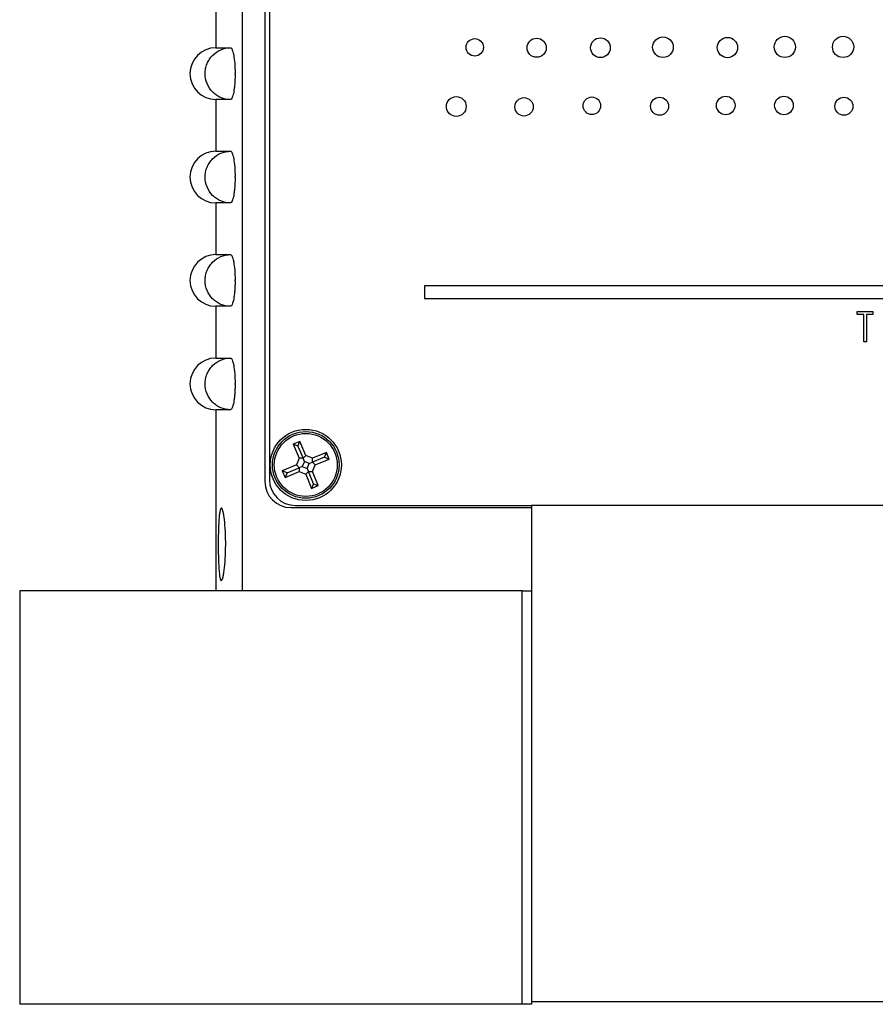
# Model space of a CAD drawing. Header units: inches. Extents: x 6.4 to 30, y 4.1 to 18.2.
# Tile 5 of 34: x 11.7 to 13.8, y 8.5 to 10.9. Entities that reach past the tile are written whole.
import ezdxf

# ---------------------------------------------------------------- set-up
doc = ezdxf.new("R2010")
doc.units = ezdxf.units.IN
doc.header["$LTSCALE"] = 2
doc.header["$MEASUREMENT"] = 0

msp = doc.modelspace()

# ---------------------------------------------------------------- linework, layer by layer
at = {"color": 7, "linetype": 'Continuous', "lineweight": 25}
for p, q in [((12.2413, 13.1556), (12.2413, 9.4836)), ((12.2963, 13.1586), (12.2963, 9.7476)), ((12.3073, 13.1506), (12.3073, 9.7526)), ((12.1777, 10.9211), (12.1777, 10.7961)), ((12.1777, 10.7961), (12.2133, 10.7961)), ((12.2242, 10.7323), (12.2242, 10.7349)), ((12.1777, 10.6711), (12.1777, 10.5461)), ((12.2133, 10.6711), (12.1777, 10.6711)), ((12.1777, 10.5461), (12.2133, 10.5461)), ((12.2242, 10.4823), (12.2242, 10.4849)), ((12.1777, 10.4211), (12.1777, 10.2961)), ((12.2133, 10.4211), (12.1777, 10.4211)), ((12.1777, 10.2961), (12.2133, 10.2961)), ((12.2242, 10.2323), (12.2242, 10.2349)), ((12.6823, 10.2206), (12.6823, 10.1896)), ((14.7823, 10.2206), (12.6823, 10.2206)), ((12.6823, 10.1896), (14.7823, 10.1896)), ((12.1777, 10.1711), (12.1777, 10.0461)), ((12.2133, 10.1711), (12.1777, 10.1711)), ((13.7287, 10.1585), (13.7672, 10.1585)), ((13.7287, 10.151), (13.7287, 10.1585)), ((13.7447, 10.151), (13.7287, 10.151)), ((13.7447, 10.0852), (13.7447, 10.151)), ((13.7512, 10.151), (13.7512, 10.0852)), ((13.7672, 10.151), (13.7512, 10.151)), ((13.7672, 10.1585), (13.7672, 10.151)), ((13.7512, 10.0852), (13.7447, 10.0852)), ((12.1777, 10.0461), (12.2133, 10.0461)), ((12.2242, 9.9823), (12.2242, 9.9849)), ((12.1777, 9.9211), (12.1777, 9.4836)), ((12.2133, 9.9211), (12.1777, 9.9211)), ((12.3811, 9.8443), (12.3651, 9.8377)), ((12.3651, 9.8377), (12.3792, 9.8036)), ((12.3764, 9.833), (12.3651, 9.8377)), ((12.3764, 9.833), (12.3811, 9.8443)), ((12.3764, 9.833), (12.3886, 9.8036)), ((12.3953, 9.8102), (12.3811, 9.8443)), ((12.3886, 9.8036), (12.3953, 9.8102)), ((12.4113, 9.8036), (12.3953, 9.8102)), ((12.4454, 9.8178), (12.4113, 9.8036)), ((12.4407, 9.8064), (12.4454, 9.8178)), ((12.452, 9.8017), (12.4454, 9.8178)), ((12.3726, 9.7876), (12.3385, 9.7735)), ((12.3792, 9.8036), (12.3726, 9.7876)), ((12.3793, 9.781), (12.3726, 9.7876)), ((12.3886, 9.8036), (12.3792, 9.8036)), ((12.3869, 9.7841), (12.3793, 9.781)), ((12.3918, 9.7959), (12.3869, 9.7841)), ((12.3869, 9.7841), (12.3987, 9.7793)), ((12.3918, 9.7959), (12.3886, 9.8036)), ((12.4036, 9.791), (12.3918, 9.7959)), ((12.3987, 9.7793), (12.4036, 9.791)), ((12.4036, 9.791), (12.4113, 9.7942)), ((12.4407, 9.8064), (12.4113, 9.7942)), ((12.4113, 9.7942), (12.4113, 9.8036)), ((12.4113, 9.7942), (12.4179, 9.7876)), ((12.4113, 9.7716), (12.4179, 9.7876)), ((12.4179, 9.7876), (12.452, 9.8017)), ((12.4407, 9.8064), (12.452, 9.8017)), ((12.3385, 9.7735), (12.3452, 9.7574)), ((12.3499, 9.7688), (12.3385, 9.7735)), ((12.3452, 9.7574), (12.3793, 9.7716)), ((12.3499, 9.7688), (12.3452, 9.7574)), ((12.3499, 9.7688), (12.3793, 9.781)), ((12.3793, 9.781), (12.3793, 9.7716)), ((12.3793, 9.7716), (12.3953, 9.7649)), ((12.4019, 9.7716), (12.3953, 9.7649)), ((12.3953, 9.7649), (12.4094, 9.7308)), ((12.3987, 9.7793), (12.4019, 9.7716)), ((12.4019, 9.7716), (12.4113, 9.7716)), ((12.4141, 9.7422), (12.4019, 9.7716)), ((12.4254, 9.7375), (12.4113, 9.7716)), ((12.4141, 9.7422), (12.4094, 9.7308)), ((12.4094, 9.7308), (12.4254, 9.7375)), ((12.4141, 9.7422), (12.4254, 9.7375)), ((12.3703, 9.6896), (12.9413, 9.6896)), ((12.9413, 9.6906), (14.0813, 9.6906)), ((12.9413, 9.6906), (12.9413, 8.4906)), ((12.3593, 9.6846), (12.9413, 9.6846)), ((11.7033, 9.4836), (11.7033, 8.4836)), ((12.9183, 9.4836), (11.7033, 9.4836)), ((12.9183, 8.4836), (12.9183, 9.4836)), ((12.9183, 9.4836), (12.9413, 9.4836)), ((12.9183, 8.4836), (11.7033, 8.4836)), ((12.9413, 8.4836), (12.9183, 8.4836)), ((12.9413, 8.4906), (14.0813, 8.4906)), ((12.9413, 8.4906), (12.9413, 8.4836))]:
    msp.add_line(p, q, dxfattribs=at)
for centre, radius in [((12.804, 10.7971), 0.0211), ((12.9537, 10.7962), 0.0231), ((13.1079, 10.7963), 0.0238), ((13.2592, 10.7975), 0.0249), ((13.4152, 10.7967), 0.0246), ((13.554, 10.7983), 0.0257), ((13.6949, 10.7983), 0.0257), ((12.7593, 10.6542), 0.0239), ((12.9233, 10.6534), 0.0222), ((13.0873, 10.656), 0.0212), ((13.251, 10.6549), 0.0218), ((13.411, 10.6567), 0.0225), ((13.5518, 10.6567), 0.0225), ((13.697, 10.6549), 0.0218), ((12.3953, 9.7876), 0.086), ((12.3953, 9.7876), 0.0806), ((12.3953, 9.7876), 0.0761)]:
    msp.add_circle(centre, radius, dxfattribs=at)
for centre, radius, start in [((12.1777, 10.7336), 0.0625, 90), ((12.1777, 10.4836), 0.0625, 90), ((12.1777, 10.2336), 0.0625, 90), ((12.1777, 9.9836), 0.0625, 90), ((12.3593, 9.7476), 0.063, 180), ((12.3703, 9.7526), 0.063, 180)]:
    msp.add_arc(centre, radius, start, 270, dxfattribs=at)
for points, knots in [([(12.2133, 10.6711), (12.2051, 10.6711), (12.1972, 10.6727), (12.186, 10.6774), (12.1824, 10.6793), (12.1757, 10.6839), (12.1726, 10.6865), (12.164, 10.6951), (12.1594, 10.7021), (12.1533, 10.7171), (12.1517, 10.7253), (12.1517, 10.7377), (12.1521, 10.7418), (12.1536, 10.7498), (12.1548, 10.7537), (12.1579, 10.7613), (12.1598, 10.7649), (12.1643, 10.7717), (12.1669, 10.7749), (12.1754, 10.7835), (12.1822, 10.7882), (12.197, 10.7944), (12.2051, 10.7961), (12.2133, 10.7961)], [0, 0, 0, 0, 0.125, 0.125, 0.1875, 0.1875, 0.25, 0.25, 0.375, 0.375, 0.5, 0.5, 0.5625, 0.5625, 0.625, 0.625, 0.6875, 0.6875, 0.75, 0.75, 0.875, 0.875, 1, 1, 1, 1]), ([(12.2133, 10.7961), (12.2139, 10.7961), (12.2146, 10.7957), (12.216, 10.7941), (12.2166, 10.793), (12.218, 10.7899), (12.2186, 10.788), (12.2198, 10.7836), (12.2204, 10.781), (12.2219, 10.7725), (12.2228, 10.7657), (12.2239, 10.751), (12.2242, 10.743), (12.2242, 10.7349)], [0, 0, 0, 0, 0.125, 0.125, 0.25, 0.25, 0.375, 0.375, 0.5, 0.5, 0.75, 0.75, 1, 1, 1, 1]), ([(12.2242, 10.7323), (12.2242, 10.7283), (12.2242, 10.7243), (12.2239, 10.7165), (12.2237, 10.7126), (12.2231, 10.7052), (12.2227, 10.7017), (12.2219, 10.695), (12.2214, 10.6919), (12.2199, 10.6834), (12.2186, 10.6788), (12.216, 10.6727), (12.2146, 10.6711), (12.2133, 10.6711)], [0, 0, 0, 0, 0.125, 0.125, 0.25, 0.25, 0.375, 0.375, 0.5, 0.5, 0.75, 0.75, 1, 1, 1, 1]), ([(12.2242, 10.7349), (12.2242, 10.7349), (12.2242, 10.7349), (12.2242, 10.7349), (12.2241, 10.7348), (12.2239, 10.7347), (12.2238, 10.7345), (12.2237, 10.7344), (12.2236, 10.7342), (12.2236, 10.7341), (12.2235, 10.7339), (12.2235, 10.7338), (12.2235, 10.7336), (12.2235, 10.7335), (12.2235, 10.7334), (12.2235, 10.7333), (12.2236, 10.7331), (12.2236, 10.733), (12.2237, 10.7328), (12.2238, 10.7327), (12.2239, 10.7325), (12.224, 10.7324), (12.2241, 10.7324), (12.2242, 10.7323), (12.2242, 10.7323)], [0, 0, 0, 0, 0.00000152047, 0.00000152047, 0.00000152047, 0.00001449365, 0.00001449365, 0.00001449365, 0.00002746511, 0.00002746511, 0.00002746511, 0.00004043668, 0.00004043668, 0.00004043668, 0.00004848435, 0.00004848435, 0.00004848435, 0.00006146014, 0.00006146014, 0.00006146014, 0.00007443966, 0.00007443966, 0.00007443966, 0.00008079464, 0.00008079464, 0.00008079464, 0.00008079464]), ([(12.2133, 10.4211), (12.2051, 10.4211), (12.1972, 10.4227), (12.186, 10.4274), (12.1824, 10.4293), (12.1757, 10.4339), (12.1726, 10.4365), (12.164, 10.4451), (12.1594, 10.4521), (12.1533, 10.4671), (12.1517, 10.4753), (12.1517, 10.4877), (12.1521, 10.4918), (12.1536, 10.4998), (12.1548, 10.5037), (12.1579, 10.5113), (12.1598, 10.5149), (12.1643, 10.5217), (12.1669, 10.5249), (12.1754, 10.5335), (12.1822, 10.5382), (12.197, 10.5444), (12.2051, 10.5461), (12.2133, 10.5461)], [0, 0, 0, 0, 0.125, 0.125, 0.1875, 0.1875, 0.25, 0.25, 0.375, 0.375, 0.5, 0.5, 0.5625, 0.5625, 0.625, 0.625, 0.6875, 0.6875, 0.75, 0.75, 0.875, 0.875, 1, 1, 1, 1]), ([(12.2133, 10.5461), (12.2139, 10.5461), (12.2146, 10.5457), (12.216, 10.5441), (12.2166, 10.543), (12.218, 10.5399), (12.2186, 10.538), (12.2198, 10.5336), (12.2204, 10.531), (12.2219, 10.5225), (12.2228, 10.5157), (12.2239, 10.501), (12.2242, 10.493), (12.2242, 10.4849)], [0, 0, 0, 0, 0.125, 0.125, 0.25, 0.25, 0.375, 0.375, 0.5, 0.5, 0.75, 0.75, 1, 1, 1, 1]), ([(12.2242, 10.4823), (12.2242, 10.4783), (12.2242, 10.4743), (12.2239, 10.4665), (12.2237, 10.4626), (12.2231, 10.4552), (12.2227, 10.4517), (12.2219, 10.445), (12.2214, 10.4419), (12.2199, 10.4334), (12.2186, 10.4288), (12.216, 10.4227), (12.2146, 10.4211), (12.2133, 10.4211)], [0, 0, 0, 0, 0.125, 0.125, 0.25, 0.25, 0.375, 0.375, 0.5, 0.5, 0.75, 0.75, 1, 1, 1, 1]), ([(12.2242, 10.4849), (12.2242, 10.4849), (12.2242, 10.4849), (12.2242, 10.4849), (12.2241, 10.4848), (12.2239, 10.4847), (12.2238, 10.4845), (12.2237, 10.4844), (12.2236, 10.4842), (12.2236, 10.4841), (12.2235, 10.4839), (12.2235, 10.4838), (12.2235, 10.4836), (12.2235, 10.4835), (12.2235, 10.4834), (12.2235, 10.4833), (12.2236, 10.4831), (12.2236, 10.483), (12.2237, 10.4828), (12.2238, 10.4827), (12.2239, 10.4825), (12.224, 10.4824), (12.2241, 10.4824), (12.2242, 10.4823), (12.2242, 10.4823)], [0, 0, 0, 0, 0.00000152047, 0.00000152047, 0.00000152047, 0.00001449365, 0.00001449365, 0.00001449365, 0.00002746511, 0.00002746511, 0.00002746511, 0.00004043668, 0.00004043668, 0.00004043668, 0.00004848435, 0.00004848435, 0.00004848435, 0.00006146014, 0.00006146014, 0.00006146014, 0.00007443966, 0.00007443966, 0.00007443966, 0.00008079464, 0.00008079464, 0.00008079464, 0.00008079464]), ([(12.2133, 10.1711), (12.2051, 10.1711), (12.1972, 10.1727), (12.186, 10.1774), (12.1824, 10.1793), (12.1757, 10.1839), (12.1726, 10.1865), (12.164, 10.1951), (12.1594, 10.2021), (12.1533, 10.2171), (12.1517, 10.2253), (12.1517, 10.2377), (12.1521, 10.2418), (12.1536, 10.2498), (12.1548, 10.2537), (12.1579, 10.2613), (12.1598, 10.2649), (12.1643, 10.2717), (12.1669, 10.2749), (12.1754, 10.2835), (12.1822, 10.2882), (12.197, 10.2944), (12.2051, 10.2961), (12.2133, 10.2961)], [0, 0, 0, 0, 0.125, 0.125, 0.1875, 0.1875, 0.25, 0.25, 0.375, 0.375, 0.5, 0.5, 0.5625, 0.5625, 0.625, 0.625, 0.6875, 0.6875, 0.75, 0.75, 0.875, 0.875, 1, 1, 1, 1]), ([(12.2133, 10.2961), (12.2139, 10.2961), (12.2146, 10.2957), (12.216, 10.2941), (12.2166, 10.293), (12.218, 10.2899), (12.2186, 10.288), (12.2198, 10.2836), (12.2204, 10.281), (12.2219, 10.2725), (12.2228, 10.2657), (12.2239, 10.251), (12.2242, 10.243), (12.2242, 10.2349)], [0, 0, 0, 0, 0.125, 0.125, 0.25, 0.25, 0.375, 0.375, 0.5, 0.5, 0.75, 0.75, 1, 1, 1, 1]), ([(12.2242, 10.2323), (12.2242, 10.2283), (12.2242, 10.2243), (12.2239, 10.2165), (12.2237, 10.2126), (12.2231, 10.2052), (12.2227, 10.2017), (12.2219, 10.195), (12.2214, 10.1919), (12.2199, 10.1834), (12.2186, 10.1788), (12.216, 10.1727), (12.2146, 10.1711), (12.2133, 10.1711)], [0, 0, 0, 0, 0.125, 0.125, 0.25, 0.25, 0.375, 0.375, 0.5, 0.5, 0.75, 0.75, 1, 1, 1, 1]), ([(12.2242, 10.2349), (12.2242, 10.2349), (12.2242, 10.2349), (12.2242, 10.2349), (12.2241, 10.2348), (12.2239, 10.2347), (12.2238, 10.2345), (12.2237, 10.2344), (12.2236, 10.2342), (12.2236, 10.2341), (12.2235, 10.2339), (12.2235, 10.2338), (12.2235, 10.2336), (12.2235, 10.2335), (12.2235, 10.2334), (12.2235, 10.2333), (12.2236, 10.2331), (12.2236, 10.233), (12.2237, 10.2328), (12.2238, 10.2327), (12.2239, 10.2325), (12.224, 10.2324), (12.2241, 10.2324), (12.2242, 10.2323), (12.2242, 10.2323)], [0, 0, 0, 0, 0.00000152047, 0.00000152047, 0.00000152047, 0.00001449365, 0.00001449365, 0.00001449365, 0.00002746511, 0.00002746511, 0.00002746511, 0.00004043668, 0.00004043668, 0.00004043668, 0.00004848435, 0.00004848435, 0.00004848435, 0.00006146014, 0.00006146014, 0.00006146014, 0.00007443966, 0.00007443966, 0.00007443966, 0.00008079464, 0.00008079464, 0.00008079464, 0.00008079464]), ([(12.2133, 9.9211), (12.2051, 9.9211), (12.1972, 9.9227), (12.186, 9.9274), (12.1824, 9.9293), (12.1757, 9.9339), (12.1726, 9.9365), (12.164, 9.9451), (12.1594, 9.9521), (12.1533, 9.9671), (12.1517, 9.9753), (12.1517, 9.9877), (12.1521, 9.9918), (12.1536, 9.9998), (12.1548, 10.0037), (12.1579, 10.0113), (12.1598, 10.0149), (12.1643, 10.0217), (12.1669, 10.0249), (12.1754, 10.0335), (12.1822, 10.0382), (12.197, 10.0444), (12.2051, 10.0461), (12.2133, 10.0461)], [0, 0, 0, 0, 0.125, 0.125, 0.1875, 0.1875, 0.25, 0.25, 0.375, 0.375, 0.5, 0.5, 0.5625, 0.5625, 0.625, 0.625, 0.6875, 0.6875, 0.75, 0.75, 0.875, 0.875, 1, 1, 1, 1]), ([(12.2133, 10.0461), (12.2139, 10.0461), (12.2146, 10.0457), (12.216, 10.0441), (12.2166, 10.043), (12.218, 10.0399), (12.2186, 10.038), (12.2198, 10.0336), (12.2204, 10.031), (12.2219, 10.0225), (12.2228, 10.0157), (12.2239, 10.001), (12.2242, 9.993), (12.2242, 9.9849)], [0, 0, 0, 0, 0.125, 0.125, 0.25, 0.25, 0.375, 0.375, 0.5, 0.5, 0.75, 0.75, 1, 1, 1, 1]), ([(12.2242, 9.9823), (12.2242, 9.9783), (12.2242, 9.9743), (12.2239, 9.9665), (12.2237, 9.9626), (12.2231, 9.9552), (12.2227, 9.9517), (12.2219, 9.945), (12.2214, 9.9419), (12.2199, 9.9334), (12.2186, 9.9288), (12.216, 9.9227), (12.2146, 9.9211), (12.2133, 9.9211)], [0, 0, 0, 0, 0.125, 0.125, 0.25, 0.25, 0.375, 0.375, 0.5, 0.5, 0.75, 0.75, 1, 1, 1, 1]), ([(12.2242, 9.9849), (12.2242, 9.9849), (12.2242, 9.9849), (12.2242, 9.9849), (12.2241, 9.9848), (12.2239, 9.9847), (12.2238, 9.9845), (12.2237, 9.9844), (12.2236, 9.9842), (12.2236, 9.9841), (12.2235, 9.9839), (12.2235, 9.9838), (12.2235, 9.9836), (12.2235, 9.9835), (12.2235, 9.9834), (12.2235, 9.9833), (12.2236, 9.9831), (12.2236, 9.983), (12.2237, 9.9828), (12.2238, 9.9827), (12.2239, 9.9825), (12.224, 9.9824), (12.2241, 9.9824), (12.2242, 9.9823), (12.2242, 9.9823)], [0, 0, 0, 0, 0.00000152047, 0.00000152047, 0.00000152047, 0.00001449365, 0.00001449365, 0.00001449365, 0.00002746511, 0.00002746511, 0.00002746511, 0.00004043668, 0.00004043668, 0.00004043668, 0.00004848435, 0.00004848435, 0.00004848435, 0.00006146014, 0.00006146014, 0.00006146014, 0.00007443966, 0.00007443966, 0.00007443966, 0.00008079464, 0.00008079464, 0.00008079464, 0.00008079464]), ([(12.1857, 9.5297), (12.1854, 9.5335), (12.1851, 9.5377), (12.1846, 9.5469), (12.1843, 9.5518), (12.184, 9.5622), (12.1838, 9.5675), (12.1836, 9.5786), (12.1836, 9.5844), (12.1835, 9.6015), (12.1836, 9.6132), (12.1841, 9.6348), (12.1845, 9.645), (12.1854, 9.658), (12.1857, 9.662), (12.1865, 9.669), (12.1869, 9.672), (12.1878, 9.6771), (12.1883, 9.6791), (12.1893, 9.6821), (12.1899, 9.683), (12.191, 9.6837), (12.1916, 9.6835), (12.1928, 9.6819), (12.1935, 9.6806), (12.1947, 9.6768), (12.1953, 9.6744), (12.1965, 9.6686), (12.1971, 9.6652), (12.1987, 9.6538), (12.1996, 9.6445), (12.201, 9.624), (12.2014, 9.6126), (12.2016, 9.5955), (12.2015, 9.5896), (12.2013, 9.5783), (12.2011, 9.5727), (12.2006, 9.5618), (12.2003, 9.5565), (12.1996, 9.5467), (12.1991, 9.542), (12.1981, 9.5333), (12.1976, 9.5294), (12.1965, 9.5224), (12.1959, 9.5193), (12.1947, 9.5142), (12.194, 9.5122), (12.1928, 9.5092), (12.1922, 9.5082), (12.191, 9.5075), (12.1904, 9.5077), (12.1893, 9.5092), (12.1887, 9.5105), (12.1873, 9.5161), (12.1864, 9.522), (12.1857, 9.5297)], [0, 0, 0, 0, 0.03125, 0.03125, 0.0625, 0.0625, 0.09375, 0.09375, 0.125, 0.125, 0.1875, 0.1875, 0.25, 0.25, 0.28125, 0.28125, 0.3125, 0.3125, 0.34375, 0.34375, 0.375, 0.375, 0.40625, 0.40625, 0.4375, 0.4375, 0.46875, 0.46875, 0.5, 0.5, 0.5625, 0.5625, 0.625, 0.625, 0.65625, 0.65625, 0.6875, 0.6875, 0.71875, 0.71875, 0.75, 0.75, 0.78125, 0.78125, 0.8125, 0.8125, 0.84375, 0.84375, 0.875, 0.875, 0.90625, 0.90625, 0.9375, 0.9375, 1, 1, 1, 1])]:
    msp.add_open_spline(points, degree=3, knots=knots, dxfattribs=at)

doc.saveas('drawing.dxf')
